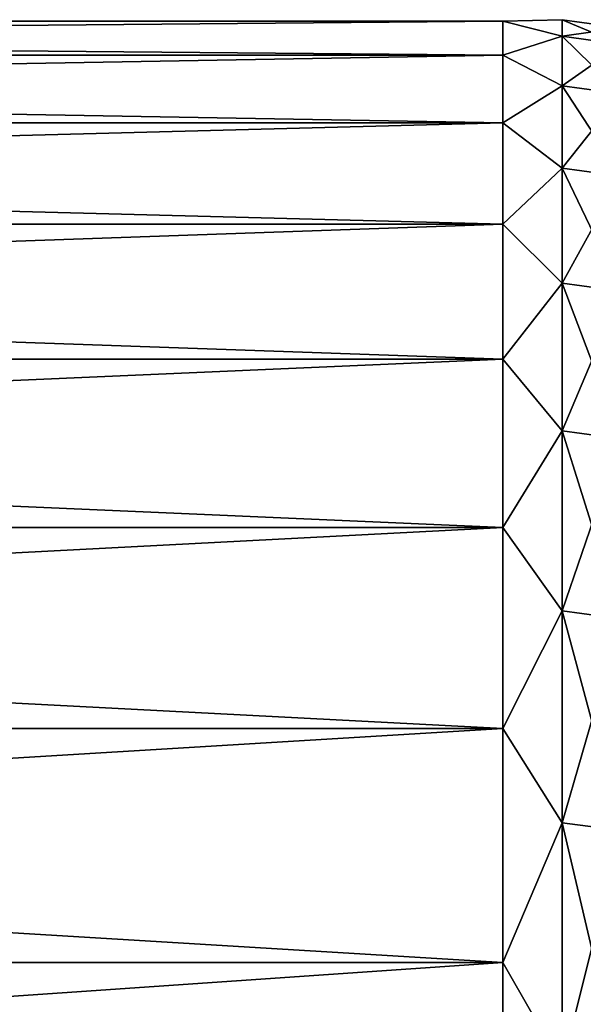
# Model space of a CAD drawing. Header units: metres. Extents: x -46 to 104, y -30 to 30.
# Tile 105 of 256: x -40.25 to -39.375, y 28.467 to 29.996. Entities that reach past the tile are written whole.
import ezdxf

# ---------------------------------------------------------------- set-up
doc = ezdxf.new("R2010")
doc.units = ezdxf.units.M
doc.layers.add('solid_26_000_502_XXX', color=7, linetype='CONTINUOUS')

msp = doc.modelspace()

# ---------------------------------------------------------------- linework, layer by layer
at = {"layer": 'solid_26_000_502_XXX'}
for points in [[(-39.5, 29.99342, 612.628296), (-45.5, 29.993418, 612.628296), (-45.5, 29.940802, 613.883728)], [(-39.5, 29.940802, 613.883728), (-39.5, 29.99342, 612.628296), (-45.5, 29.940802, 613.883728)], [(-39.5, 29.99342, 611.371704), (-45.5, 29.993418, 611.371704), (-45.5, 29.993418, 612.628296)], [(-39.5, 29.99342, 612.628296), (-39.5, 29.99342, 611.371704), (-45.5, 29.993418, 612.628296)], [(-39.5, 29.99342, 611.371704), (-39.5, 29.940802, 610.116272), (-45.5, 29.993418, 611.371704)], [(-39.5, 29.99342, 0.628272), (-45.5, 29.993418, 0.628287), (-45.5, 29.940802, 1.883709)], [(-39.5, 29.940802, 1.883713), (-39.5, 29.99342, 0.628272), (-45.5, 29.940802, 1.883709)], [(-39.5, 29.99342, -0.628272), (-45.5, 29.993418, -0.628287), (-45.5, 29.993418, 0.628287)], [(-39.5, 29.99342, 0.628272), (-39.5, 29.99342, -0.628272), (-45.5, 29.993418, 0.628287)], [(-39.5, 29.99342, -0.628272), (-39.5, 29.940802, -1.883713), (-45.5, 29.993418, -0.628287)], [(-39.5, 29.940802, 610.116272), (-45.5, 29.940802, 610.116272), (-45.5, 29.993418, 611.371704)], [(-39.5, 29.940802, -1.883713), (-45.5, 29.940802, -1.883709), (-45.5, 29.993418, -0.628287)], [(-39.40773, 29.995733, 612), (-39.5, 29.99342, 611.371704), (-39.5, 29.99342, 612.628296)], [(-39.40773, 29.995733, 612), (-39.40773, 29.97011, 610.760437), (-39.5, 29.99342, 611.371704)], [(-39.40773, 29.97011, 613.239563), (-39.40773, 29.995733, 612), (-39.5, 29.99342, 612.628296)], [(-39.40773, 29.995733), (-39.5, 29.99342, -0.628272), (-39.5, 29.99342, 0.628272)], [(-39.40773, 29.995733), (-39.40773, 29.97011, -1.239573), (-39.5, 29.99342, -0.628272)], [(-39.40773, 29.97011, 1.239573), (-39.40773, 29.995733), (-39.5, 29.99342, 0.628272)], [(-39.40773, 29.97011, 610.760437), (-39.5, 29.940802, 610.116272), (-39.5, 29.99342, 611.371704)], [(-39.40773, 29.97011, 613.239563), (-39.5, 29.99342, 612.628296), (-39.5, 29.940802, 613.883728)], [(-39.40773, 29.97011, -1.239573), (-39.5, 29.940802, -1.883713), (-39.5, 29.99342, -0.628272)], [(-39.40773, 29.97011, 1.239573), (-39.5, 29.99342, 0.628272), (-39.5, 29.940802, 1.883713)], [(-39.316158, 29.957344, 610.760925), (-39.40773, 29.97011, 610.760437), (-39.40773, 29.995733, 612)], [(-39.316158, 29.982956, 612), (-39.40773, 29.995733, 612), (-39.40773, 29.97011, 613.239563)], [(-39.316158, 29.982956, 612), (-39.316158, 29.957344, 610.760925), (-39.40773, 29.995733, 612)], [(-39.316158, 29.957344, -1.239045), (-39.40773, 29.97011, -1.239573), (-39.40773, 29.995733)], [(-39.316158, 29.982956), (-39.40773, 29.995733), (-39.40773, 29.97011, 1.239573)], [(-39.316158, 29.982956), (-39.316158, 29.957344, -1.239045), (-39.40773, 29.995733)], [(-39.40773, 29.97011, 610.760437), (-39.40773, 29.893284, 609.522949), (-39.5, 29.940802, 610.116272)], [(-39.40773, 29.893284, 614.477051), (-39.40773, 29.97011, 613.239563), (-39.5, 29.940802, 613.883728)], [(-39.40773, 29.97011, -1.239573), (-39.40773, 29.893284, -2.477028), (-39.5, 29.940802, -1.883713)], [(-39.40773, 29.893284, 2.477028), (-39.40773, 29.97011, 1.239573), (-39.5, 29.940802, 1.883713)], [(-39.316158, 29.957344, 613.239075), (-39.316158, 29.982956, 612), (-39.40773, 29.97011, 613.239563)], [(-39.316158, 29.957344, 1.239045), (-39.316158, 29.982956), (-39.40773, 29.97011, 1.239573)], [(-39.316158, 29.880548, 609.524048), (-39.40773, 29.893284, 609.522949), (-39.40773, 29.97011, 610.760437)], [(-39.316158, 29.957344, 610.760925), (-39.316158, 29.880548, 609.524048), (-39.40773, 29.97011, 610.760437)], [(-39.316158, 29.957344, 613.239075), (-39.40773, 29.97011, 613.239563), (-39.40773, 29.893284, 614.477051)], [(-39.316158, 29.880548, -2.475973), (-39.40773, 29.893284, -2.477028), (-39.40773, 29.97011, -1.239573)], [(-39.316158, 29.957344, -1.239045), (-39.316158, 29.880548, -2.475973), (-39.40773, 29.97011, -1.239573)], [(-39.316158, 29.957344, 1.239045), (-39.40773, 29.97011, 1.239573), (-39.40773, 29.893284, 2.477028)], [(-39.316158, 29.880548, 614.475952), (-39.316158, 29.957344, 613.239075), (-39.40773, 29.893284, 614.477051)], [(-39.316158, 29.880548, 2.475973), (-39.316158, 29.957344, 1.239045), (-39.40773, 29.893284, 2.477028)], [(-39.5, 29.940802, 613.883728), (-45.5, 29.940802, 613.883728), (-45.5, 29.835653, 615.135864)], [(-39.5, 29.835657, 615.135864), (-39.5, 29.940802, 613.883728), (-45.5, 29.835653, 615.135864)], [(-39.5, 29.835657, 608.864136), (-45.5, 29.835653, 608.864136), (-45.5, 29.940802, 610.116272)], [(-39.5, 29.940802, 610.116272), (-39.5, 29.835657, 608.864136), (-45.5, 29.940802, 610.116272)], [(-39.5, 29.940802, 1.883713), (-45.5, 29.940802, 1.883709), (-45.5, 29.835653, 3.135863)], [(-39.5, 29.835657, 3.13585), (-39.5, 29.940802, 1.883713), (-45.5, 29.835653, 3.135863)], [(-39.5, 29.835657, -3.13585), (-45.5, 29.835653, -3.135863), (-45.5, 29.940802, -1.883709)], [(-39.5, 29.940802, -1.883713), (-39.5, 29.835657, -3.13585), (-45.5, 29.940802, -1.883709)], [(-39.40773, 29.893284, 609.522949), (-39.5, 29.835657, 608.864136), (-39.5, 29.940802, 610.116272)], [(-39.40773, 29.893284, 614.477051), (-39.5, 29.940802, 613.883728), (-39.5, 29.835657, 615.135864)], [(-39.40773, 29.893284, -2.477028), (-39.5, 29.835657, -3.13585), (-39.5, 29.940802, -1.883713)], [(-39.40773, 29.893284, 2.477028), (-39.5, 29.940802, 1.883713), (-39.5, 29.835657, 3.13585)], [(-39.40773, 29.893284, 609.522949), (-39.40773, 29.765385, 608.289734), (-39.5, 29.835657, 608.864136)], [(-39.40773, 29.765385, 615.710266), (-39.40773, 29.893284, 614.477051), (-39.5, 29.835657, 615.135864)], [(-39.40773, 29.893284, -2.477028), (-39.40773, 29.765385, -3.710251), (-39.5, 29.835657, -3.13585)], [(-39.40773, 29.765385, 3.710251), (-39.40773, 29.893284, 2.477028), (-39.5, 29.835657, 3.13585)], [(-39.316158, 29.752705, 608.291321), (-39.40773, 29.765385, 608.289734), (-39.40773, 29.893284, 609.522949)], [(-39.316158, 29.880548, 609.524048), (-39.316158, 29.752705, 608.291321), (-39.40773, 29.893284, 609.522949)], [(-39.316158, 29.880548, 614.475952), (-39.40773, 29.893284, 614.477051), (-39.40773, 29.765385, 615.710266)], [(-39.316158, 29.752705, -3.708671), (-39.40773, 29.765385, -3.710251), (-39.40773, 29.893284, -2.477028)], [(-39.316158, 29.880548, -2.475973), (-39.316158, 29.752705, -3.708671), (-39.40773, 29.893284, -2.477028)], [(-39.316158, 29.880548, 2.475973), (-39.40773, 29.893284, 2.477028), (-39.40773, 29.765385, 3.710251)], [(-39.316158, 29.752705, 615.708679), (-39.316158, 29.880548, 614.475952), (-39.40773, 29.765385, 615.710266)], [(-39.316158, 29.752705, 3.708671), (-39.316158, 29.880548, 2.475973), (-39.40773, 29.765385, 3.710251)], [(-39.5, 29.835657, 615.135864), (-45.5, 29.835653, 615.135864), (-45.5, 29.678169, 616.382507)], [(-39.5, 29.678171, 616.382507), (-39.5, 29.835657, 615.135864), (-45.5, 29.678169, 616.382507)], [(-39.5, 29.835657, 608.864136), (-39.5, 29.678171, 607.617493), (-45.5, 29.835653, 608.864136)], [(-39.5, 29.835657, 3.13585), (-45.5, 29.835653, 3.135863), (-45.5, 29.678169, 4.382491)], [(-39.5, 29.678171, 4.382485), (-39.5, 29.835657, 3.13585), (-45.5, 29.678169, 4.382491)], [(-39.5, 29.835657, -3.13585), (-39.5, 29.678171, -4.382485), (-45.5, 29.835653, -3.135863)], [(-39.5, 29.678171, 607.617493), (-45.5, 29.678169, 607.617493), (-45.5, 29.835653, 608.864136)], [(-39.5, 29.678171, -4.382485), (-45.5, 29.678169, -4.382491), (-45.5, 29.835653, -3.135863)], [(-39.40773, 29.765385, 608.289734), (-39.5, 29.678171, 607.617493), (-39.5, 29.835657, 608.864136)], [(-39.40773, 29.765385, 615.710266), (-39.5, 29.835657, 615.135864), (-39.5, 29.678171, 616.382507)], [(-39.40773, 29.765385, -3.710251), (-39.5, 29.678171, -4.382485), (-39.5, 29.835657, -3.13585)], [(-39.40773, 29.765385, 3.710251), (-39.5, 29.835657, 3.13585), (-39.5, 29.678171, 4.382485)], [(-39.40773, 29.765385, 608.289734), (-39.40773, 29.586632, 607.062866), (-39.5, 29.678171, 607.617493)], [(-39.40773, 29.586632, 616.937134), (-39.40773, 29.765385, 615.710266), (-39.5, 29.678171, 616.382507)], [(-39.40773, 29.765385, -3.710251), (-39.40773, 29.586632, -4.937136), (-39.5, 29.678171, -4.382485)], [(-39.40773, 29.586632, 4.937136), (-39.40773, 29.765385, 3.710251), (-39.5, 29.678171, 4.382485)], [(-39.316158, 29.574028, 607.064941), (-39.40773, 29.586632, 607.062866), (-39.40773, 29.765385, 608.289734)], [(-39.316158, 29.752705, 608.291321), (-39.316158, 29.574028, 607.064941), (-39.40773, 29.765385, 608.289734)], [(-39.316158, 29.752705, 615.708679), (-39.40773, 29.765385, 615.710266), (-39.40773, 29.586632, 616.937134)], [(-39.316158, 29.574028, -4.935032), (-39.40773, 29.586632, -4.937136), (-39.40773, 29.765385, -3.710251)], [(-39.316158, 29.752705, -3.708671), (-39.316158, 29.574028, -4.935032), (-39.40773, 29.765385, -3.710251)], [(-39.316158, 29.752705, 3.708671), (-39.40773, 29.765385, 3.710251), (-39.40773, 29.586632, 4.937136)], [(-39.316158, 29.574028, 616.935059), (-39.316158, 29.752705, 615.708679), (-39.40773, 29.586632, 616.937134)], [(-39.316158, 29.574028, 4.935032), (-39.316158, 29.752705, 3.708671), (-39.40773, 29.586632, 4.937136)], [(-39.5, 29.678171, 616.382507), (-45.5, 29.678169, 616.382507), (-45.5, 29.468615, 617.62146)], [(-39.5, 29.468618, 617.62146), (-39.5, 29.678171, 616.382507), (-45.5, 29.468615, 617.62146)], [(-39.5, 29.678171, 607.617493), (-39.5, 29.468618, 606.37854), (-45.5, 29.678169, 607.617493)], [(-39.5, 29.678171, 4.382485), (-45.5, 29.678169, 4.382491), (-45.5, 29.468615, 5.621434)], [(-39.5, 29.468618, 5.621433), (-39.5, 29.678171, 4.382485), (-45.5, 29.468615, 5.621434)], [(-39.5, 29.678171, -4.382485), (-39.5, 29.468618, -5.621433), (-45.5, 29.678169, -4.382491)], [(-39.5, 29.468618, 606.37854), (-45.5, 29.468615, 606.37854), (-45.5, 29.678169, 607.617493)], [(-39.5, 29.468618, -5.621433), (-45.5, 29.468615, -5.621434), (-45.5, 29.678169, -4.382491)], [(-39.40773, 29.586632, 607.062866), (-39.5, 29.468618, 606.37854), (-39.5, 29.678171, 607.617493)], [(-39.40773, 29.586632, 616.937134), (-39.5, 29.678171, 616.382507), (-39.5, 29.468618, 617.62146)], [(-39.40773, 29.586632, -4.937136), (-39.5, 29.468618, -5.621433), (-39.5, 29.678171, -4.382485)], [(-39.40773, 29.586632, 4.937136), (-39.5, 29.678171, 4.382485), (-39.5, 29.468618, 5.621433)], [(-39.40773, 29.586632, 607.062866), (-39.40773, 29.35733, 605.844421), (-39.5, 29.468618, 606.37854)], [(-39.40773, 29.35733, 618.155579), (-39.40773, 29.586632, 616.937134), (-39.5, 29.468618, 617.62146)], [(-39.40773, 29.586632, -4.937136), (-39.40773, 29.35733, -6.155585), (-39.5, 29.468618, -5.621433)], [(-39.40773, 29.35733, 6.155585), (-39.40773, 29.586632, 4.937136), (-39.5, 29.468618, 5.621433)], [(-39.316158, 29.344824, 605.847046), (-39.40773, 29.35733, 605.844421), (-39.40773, 29.586632, 607.062866)], [(-39.316158, 29.574028, 607.064941), (-39.316158, 29.344824, 605.847046), (-39.40773, 29.586632, 607.062866)], [(-39.316158, 29.574028, 616.935059), (-39.40773, 29.586632, 616.937134), (-39.40773, 29.35733, 618.155579)], [(-39.316158, 29.344824, -6.152963), (-39.40773, 29.35733, -6.155585), (-39.40773, 29.586632, -4.937136)], [(-39.316158, 29.574028, -4.935032), (-39.316158, 29.344824, -6.152963), (-39.40773, 29.586632, -4.937136)], [(-39.316158, 29.574028, 4.935032), (-39.40773, 29.586632, 4.937136), (-39.40773, 29.35733, 6.155585)], [(-39.316158, 29.344824, 618.152954), (-39.316158, 29.574028, 616.935059), (-39.40773, 29.35733, 618.155579)], [(-39.316158, 29.344824, 6.152963), (-39.316158, 29.574028, 4.935032), (-39.40773, 29.35733, 6.155585)], [(-39.5, 29.468618, 617.62146), (-45.5, 29.468615, 617.62146), (-45.5, 29.207365, 618.850525)], [(-39.5, 29.207369, 618.850525), (-39.5, 29.468618, 617.62146), (-45.5, 29.207365, 618.850525)], [(-39.5, 29.468618, 606.37854), (-39.5, 29.207369, 605.149475), (-45.5, 29.468615, 606.37854)], [(-39.5, 29.468618, 5.621433), (-45.5, 29.468615, 5.621434), (-45.5, 29.207365, 6.850532)], [(-39.5, 29.207369, 6.850519), (-39.5, 29.468618, 5.621433), (-45.5, 29.207365, 6.850532)], [(-39.5, 29.468618, -5.621433), (-39.5, 29.207369, -6.850519), (-45.5, 29.468615, -5.621434)], [(-39.5, 29.207369, 605.149475), (-45.5, 29.207365, 605.149475), (-45.5, 29.468615, 606.37854)], [(-39.5, 29.207369, -6.850519), (-45.5, 29.207365, -6.850532), (-45.5, 29.468615, -5.621434)], [(-39.40773, 29.35733, 605.844421), (-39.5, 29.207369, 605.149475), (-39.5, 29.468618, 606.37854)], [(-39.40773, 29.35733, 618.155579), (-39.5, 29.468618, 617.62146), (-39.5, 29.207369, 618.850525)], [(-39.40773, 29.35733, -6.155585), (-39.5, 29.207369, -6.850519), (-39.5, 29.468618, -5.621433)], [(-39.40773, 29.35733, 6.155585), (-39.5, 29.468618, 5.621433), (-39.5, 29.207369, 6.850519)], [(-39.40773, 29.35733, 605.844421), (-39.40773, 29.077873, 604.636475), (-39.5, 29.207369, 605.149475)], [(-39.40773, 29.077873, 619.363525), (-39.40773, 29.35733, 618.155579), (-39.5, 29.207369, 618.850525)], [(-39.40773, 29.35733, -6.155585), (-39.40773, 29.077873, -7.363517), (-39.5, 29.207369, -6.850519)], [(-39.40773, 29.077873, 7.363517), (-39.40773, 29.35733, 6.155585), (-39.5, 29.207369, 6.850519)], [(-39.316158, 29.065485, 604.639648), (-39.40773, 29.077873, 604.636475), (-39.40773, 29.35733, 605.844421)], [(-39.316158, 29.344824, 605.847046), (-39.316158, 29.065485, 604.639648), (-39.40773, 29.35733, 605.844421)], [(-39.316158, 29.344824, 618.152954), (-39.40773, 29.35733, 618.155579), (-39.40773, 29.077873, 619.363525)], [(-39.316158, 29.065485, -7.360381), (-39.40773, 29.077873, -7.363517), (-39.40773, 29.35733, -6.155585)], [(-39.316158, 29.344824, -6.152963), (-39.316158, 29.065485, -7.360381), (-39.40773, 29.35733, -6.155585)], [(-39.316158, 29.344824, 6.152963), (-39.40773, 29.35733, 6.155585), (-39.40773, 29.077873, 7.363517)], [(-39.316158, 29.065485, 619.360352), (-39.316158, 29.344824, 618.152954), (-39.40773, 29.077873, 619.363525)], [(-39.316158, 29.065485, 7.360381), (-39.316158, 29.344824, 6.152963), (-39.40773, 29.077873, 7.363517)], [(-39.5, 29.207369, 618.850525), (-45.5, 29.207365, 618.850525), (-45.5, 28.894878, 620.067566)], [(-39.5, 28.89488, 620.067566), (-39.5, 29.207369, 618.850525), (-45.5, 28.894878, 620.067566)], [(-39.5, 29.207369, 605.149475), (-39.5, 28.89488, 603.932434), (-45.5, 29.207365, 605.149475)], [(-39.5, 29.207369, 6.850519), (-45.5, 29.207365, 6.850532), (-45.5, 28.894878, 8.067571)], [(-39.5, 28.89488, 8.067586), (-39.5, 29.207369, 6.850519), (-45.5, 28.894878, 8.067571)], [(-39.5, 29.207369, -6.850519), (-39.5, 28.89488, -8.067586), (-45.5, 29.207365, -6.850532)], [(-39.5, 28.89488, 603.932434), (-45.5, 28.894878, 603.932434), (-45.5, 29.207365, 605.149475)], [(-39.5, 28.89488, -8.067586), (-45.5, 28.894878, -8.067571), (-45.5, 29.207365, -6.850532)], [(-39.40773, 29.077873, 604.636475), (-39.5, 28.89488, 603.932434), (-39.5, 29.207369, 605.149475)], [(-39.40773, 29.077873, 619.363525), (-39.5, 29.207369, 618.850525), (-39.5, 28.89488, 620.067566)], [(-39.40773, 29.077873, -7.363517), (-39.5, 28.89488, -8.067586), (-39.5, 29.207369, -6.850519)], [(-39.40773, 29.077873, 7.363517), (-39.5, 29.207369, 6.850519), (-39.5, 28.89488, 8.067586)], [(-39.40773, 29.077873, 604.636475), (-39.40773, 28.748735, 603.441101), (-39.5, 28.89488, 603.932434)], [(-39.40773, 28.748735, 620.558899), (-39.40773, 29.077873, 619.363525), (-39.5, 28.89488, 620.067566)], [(-39.40773, 29.077873, -7.363517), (-39.40773, 28.748735, -8.558869), (-39.5, 28.89488, -8.067586)], [(-39.40773, 28.748735, 8.558869), (-39.40773, 29.077873, 7.363517), (-39.5, 28.89488, 8.067586)], [(-39.316158, 28.736488, 603.444763), (-39.40773, 28.748735, 603.441101), (-39.40773, 29.077873, 604.636475)], [(-39.316158, 29.065485, 604.639648), (-39.316158, 28.736488, 603.444763), (-39.40773, 29.077873, 604.636475)], [(-39.316158, 29.065485, 619.360352), (-39.40773, 29.077873, 619.363525), (-39.40773, 28.748735, 620.558899)], [(-39.316158, 28.736488, -8.555223), (-39.40773, 28.748735, -8.558869), (-39.40773, 29.077873, -7.363517)], [(-39.316158, 29.065485, -7.360381), (-39.316158, 28.736488, -8.555223), (-39.40773, 29.077873, -7.363517)], [(-39.316158, 29.065485, 7.360381), (-39.40773, 29.077873, 7.363517), (-39.40773, 28.748735, 8.558869)], [(-39.316158, 28.736488, 620.555237), (-39.316158, 29.065485, 619.360352), (-39.40773, 28.748735, 620.558899)], [(-39.316158, 28.736488, 8.555223), (-39.316158, 29.065485, 7.360381), (-39.40773, 28.748735, 8.558869)], [(-39.5, 28.89488, 620.067566), (-45.5, 28.894878, 620.067566), (-45.5, 28.531693, 621.270508)], [(-39.5, 28.531698, 621.270508), (-39.5, 28.89488, 620.067566), (-45.5, 28.531693, 621.270508)], [(-39.5, 28.89488, 603.932434), (-39.5, 28.531698, 602.729492), (-45.5, 28.894878, 603.932434)], [(-39.5, 28.89488, 8.067586), (-45.5, 28.894878, 8.067571), (-45.5, 28.531693, 9.270518)], [(-39.5, 28.531698, 9.2705), (-39.5, 28.89488, 8.067586), (-45.5, 28.531693, 9.270518)], [(-39.5, 28.89488, -8.067586), (-39.5, 28.531698, -9.2705), (-45.5, 28.894878, -8.067571)], [(-39.5, 28.531698, 602.729492), (-45.5, 28.531693, 602.729492), (-45.5, 28.894878, 603.932434)], [(-39.5, 28.531698, -9.2705), (-45.5, 28.531693, -9.270518), (-45.5, 28.894878, -8.067571)], [(-39.40773, 28.748735, 603.441101), (-39.5, 28.531698, 602.729492), (-39.5, 28.89488, 603.932434)], [(-39.40773, 28.748735, 620.558899), (-39.5, 28.89488, 620.067566), (-39.5, 28.531698, 621.270508)], [(-39.40773, 28.748735, -8.558869), (-39.5, 28.531698, -9.2705), (-39.5, 28.89488, -8.067586)], [(-39.40773, 28.748735, 8.558869), (-39.5, 28.89488, 8.067586), (-39.5, 28.531698, 9.2705)], [(-39.40773, 28.748735, 603.441101), (-39.40773, 28.370483, 602.260376), (-39.5, 28.531698, 602.729492)], [(-39.40773, 28.370483, 621.739624), (-39.40773, 28.748735, 620.558899), (-39.5, 28.531698, 621.270508)], [(-39.40773, 28.748735, -8.558869), (-39.40773, 28.370483, -9.739599), (-39.5, 28.531698, -9.2705)], [(-39.40773, 28.370483, 9.739599), (-39.40773, 28.748735, 8.558869), (-39.5, 28.531698, 9.2705)], [(-39.316158, 28.358397, 602.264526), (-39.40773, 28.370483, 602.260376), (-39.40773, 28.748735, 603.441101)], [(-39.316158, 28.736488, 603.444763), (-39.316158, 28.358397, 602.264526), (-39.40773, 28.748735, 603.441101)], [(-39.316158, 28.736488, 620.555237), (-39.40773, 28.748735, 620.558899), (-39.40773, 28.370483, 621.739624)], [(-39.316158, 28.358397, -9.73545), (-39.40773, 28.370483, -9.739599), (-39.40773, 28.748735, -8.558869)], [(-39.316158, 28.736488, -8.555223), (-39.316158, 28.358397, -9.73545), (-39.40773, 28.748735, -8.558869)], [(-39.316158, 28.736488, 8.555223), (-39.40773, 28.748735, 8.558869), (-39.40773, 28.370483, 9.739599)], [(-39.316158, 28.358397, 621.735474), (-39.316158, 28.736488, 620.555237), (-39.40773, 28.370483, 621.739624)], [(-39.316158, 28.358397, 9.73545), (-39.316158, 28.736488, 8.555223), (-39.40773, 28.370483, 9.739599)], [(-39.5, 28.531698, 621.270508), (-45.5, 28.531693, 621.270508), (-45.5, 28.118471, 622.457092)], [(-39.5, 28.118464, 622.457153), (-39.5, 28.531698, 621.270508), (-45.5, 28.118471, 622.457092)], [(-39.5, 28.531698, 602.729492), (-39.5, 28.118464, 601.542847), (-45.5, 28.531693, 602.729492)], [(-39.5, 28.531698, 9.2705), (-45.5, 28.531693, 9.270518), (-45.5, 28.118471, 10.457118)], [(-39.5, 28.118464, 10.457151), (-39.5, 28.531698, 9.2705), (-45.5, 28.118471, 10.457118)], [(-39.5, 28.531698, -9.2705), (-39.5, 28.118464, -10.457151), (-45.5, 28.531693, -9.270518)], [(-39.5, 28.118464, 601.542847), (-45.5, 28.118471, 601.542908), (-45.5, 28.531693, 602.729492)], [(-39.5, 28.118464, -10.457151), (-45.5, 28.118471, -10.457118), (-45.5, 28.531693, -9.270518)], [(-39.40773, 28.370483, 602.260376), (-39.5, 28.118464, 601.542847), (-39.5, 28.531698, 602.729492)], [(-39.40773, 28.370483, 621.739624), (-39.5, 28.531698, 621.270508), (-39.5, 28.118464, 622.457153)], [(-39.40773, 28.370483, -9.739599), (-39.5, 28.118464, -10.457151), (-39.5, 28.531698, -9.2705)], [(-39.40773, 28.370483, 9.739599), (-39.5, 28.531698, 9.2705), (-39.5, 28.118464, 10.457151)]]:
    msp.add_3dface(points, dxfattribs=at)

doc.saveas('drawing.dxf')
